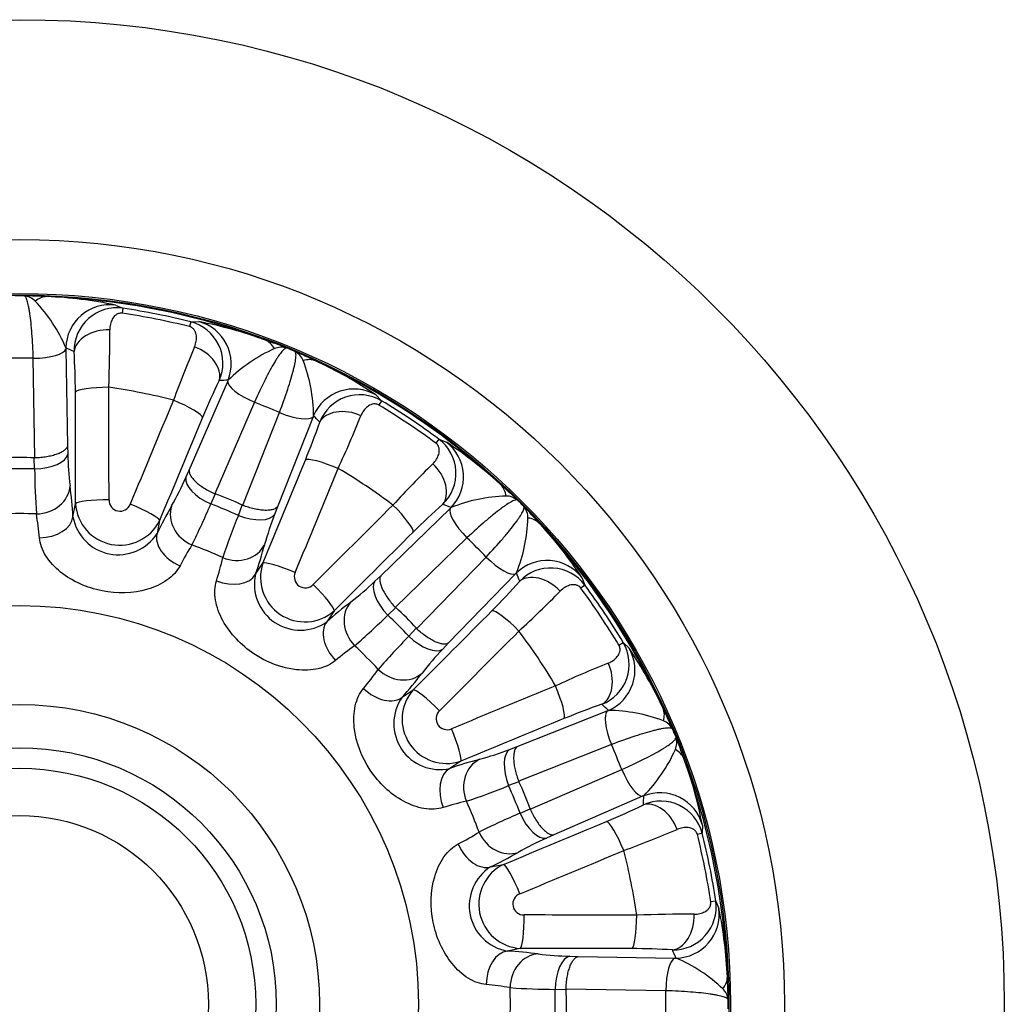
# Model space of a CAD drawing. Header units: millimetres. Extents: x 0 to 1174, y 0 to 830.
# Tile 13 of 15: x 779 to 869, y 518 to 608. Entities that reach past the tile are written whole.
import ezdxf

# ---------------------------------------------------------------- set-up
doc = ezdxf.new("R2010")
doc.units = ezdxf.units.MM
doc.header["$LTSCALE"] = 3.952569
doc.layers.add('CAP180G', color=7, linetype='Continuous')
doc.layers.add('Default', color=7, linetype='Continuous')

# ---------------------------------------------------------------- blocks, each defined once
blk = doc.blocks.new('SE2')
at = {"layer": 'CAP180G', "color": 7, "linetype": 'Continuous'}
for p, q in [((787.493, 582.071), (788.167, 581.782)), ((788.167, 581.782), (788.1, 581.325)), ((794.378, 580.547), (794.265, 580.099)), ((794.378, 580.547), (795.111, 580.556)), ((782.966, 578.151), (782.968, 578.041)), ((782.968, 578.041), (783.105, 569.197)), ((780.12, 568.099), (779.979, 577.21)), ((794.239, 566.982), (797.75, 575.101)), ((797.75, 575.101), (797.794, 575.202)), ((811.286, 573.856), (811.798, 573.331)), ((811.798, 573.331), (811.561, 572.935)), ((800.193, 573.19), (796.576, 564.825)), ((799.127, 563.769), (802.483, 572.241)), ((805.562, 571.865), (802.305, 563.641)), ((805.603, 571.967), (805.562, 571.865)), ((817.063, 569.813), (816.787, 569.442)), ((817.063, 569.813), (817.744, 569.541)), ((783.105, 569.197), (783.131, 568.446)), ((780.104, 567.097), (780.071, 568.1)), ((780.071, 568.1), (780.12, 568.099)), ((793.927, 566.298), (794.239, 566.982)), ((796.622, 564.807), (796.208, 563.894)), ((796.576, 564.825), (796.622, 564.807)), ((783.611, 562.723), (783.848, 563.913)), ((798.728, 562.85), (799.082, 563.789)), ((799.082, 563.789), (799.127, 563.769)), ((802.305, 563.641), (802.041, 562.937)), ((811.743, 557.335), (818.094, 563.491)), ((818.094, 563.491), (818.173, 563.568)), ((791.53, 562.385), (791.293, 561.195)), ((819.62, 560.791), (813.077, 554.448)), ((815.03, 552.495), (821.373, 559.038)), ((800.295, 557.466), (800.969, 558.475)), ((811.194, 556.821), (811.743, 557.335)), ((824.073, 557.512), (817.917, 551.161)), ((824.15, 557.591), (824.073, 557.512)), ((830.123, 557.162), (830.395, 556.48)), ((830.395, 556.48), (830.025, 556.205)), ((813.113, 554.413), (812.381, 553.728)), ((813.077, 554.448), (813.113, 554.413)), ((807.482, 554.123), (806.808, 553.115)), ((814.31, 551.799), (814.995, 552.531)), ((814.995, 552.531), (815.03, 552.495)), ((817.917, 551.161), (817.404, 550.612)), ((833.517, 550.978), (833.913, 551.216)), ((833.913, 551.216), (834.438, 550.703)), ((813.697, 546.225), (814.706, 546.899)), ((824.224, 541.722), (832.447, 544.98)), ((832.447, 544.98), (832.55, 545.021)), ((832.823, 541.901), (824.351, 538.545)), ((823.519, 541.459), (824.224, 541.722)), ((819.057, 540.387), (818.049, 539.713)), ((825.408, 535.993), (833.772, 539.611)), ((824.371, 538.499), (823.432, 538.146)), ((824.351, 538.545), (824.371, 538.499)), ((835.683, 537.168), (827.565, 533.657)), ((835.784, 537.212), (835.683, 537.168)), ((824.476, 535.626), (825.39, 536.04)), ((825.39, 536.04), (825.408, 535.993)), ((841.129, 533.795), (840.681, 533.683)), ((841.138, 534.529), (841.129, 533.795)), ((827.565, 533.657), (826.88, 533.345)), ((821.777, 530.711), (822.967, 530.948)), ((842.364, 527.585), (841.908, 527.518)), ((842.364, 527.585), (842.653, 526.911)), ((824.495, 523.266), (823.305, 523.029)), ((829.028, 522.549), (829.779, 522.523)), ((829.779, 522.523), (838.623, 522.385)), ((838.623, 522.385), (838.734, 522.384)), ((828.682, 519.489), (827.68, 519.521)), ((828.681, 519.538), (828.682, 519.489)), ((837.793, 519.397), (828.681, 519.538))]:
    blk.add_line(p, q, dxfattribs=at)
for radius in [90, 69.9, 64.966, 64.827, 36.446, 27.403, 23.448, 21.573, 17.245]:
    blk.add_circle((778.74, 518.157), radius, dxfattribs=at)
for centre, radius, start, end in [((778.74, 518.56), 64.363, 89.63504, 90.36496), ((778.936, 581.166), 1.769, 46.00081, 83.05061), ((777.884, 523.375), 59.56, 86.79724, 88.7828), ((769.375, 572.329), 14.785, 23.19153, 43.1369), ((778.74, 518.157), 64.732, 69.68889, 87.81111), ((779.886, 546.069), 36.797, 78.06916, 87.93493), ((787.622, 577.909), 3.911, 81.98939, 181.36813), ((778.74, 518.157), 64.319, 75.92871, 81.57129), ((778.74, 518.157), 63.858, 75.92871, 81.57129), ((793.393, 576.757), 3.916, 336.21016, 75.43232), ((787.623, 541.718), 39.553, 69.90955, 79.08635), ((683.02, 578.894), 103.955, 357.6077, 0.50165), ((781.526, 522.65), 59.56, 68.7172, 70.70276), ((723.662, 574.093), 60.166, 0.02249, 3.54731), ((886.733, 539.096), 99.996, 156.94105, 159.94959), ((808.122, 564.622), 14.785, 114.36289, 134.30867), ((802.671, 576.445), 1.769, 74.44939, 111.49919), ((778.894, 518.529), 64.363, 67.13504, 67.86496), ((803.033, 576.295), 1.769, 23.50081, 60.55061), ((779.946, 523.305), 59.56, 64.29724, 66.2828), ((778.74, 520.842), 56.382, 88.74049, 91.25951), ((790.819, 571.789), 14.785, 0.69153, 20.6369), ((778.74, 518.157), 64.732, 47.18889, 65.31111), ((790.48, 543.506), 36.797, 55.56916, 65.43493), ((848.822, 549.754), 57.744, 153.87874, 157.55146), ((778.74, 518.157), 56.983, 75.71745, 81.78255), ((809.812, 569.961), 3.911, 59.48939, 158.86813), ((778.74, 518.157), 64.319, 53.42871, 59.07129), ((779.767, 520.637), 56.382, 66.24049, 68.75951), ((778.74, 518.157), 63.858, 53.42871, 59.07129), ((713.549, 610.902), 103.955, 335.1077, 338.00165), ((749.26, 590.913), 60.166, 337.52249, 341.04731), ((814.702, 566.689), 3.916, 313.71016, 52.93232), ((795.963, 536.525), 39.553, 47.40955, 56.58635), ((813.675, 569.227), 30.555, 181.46562, 186.88889), ((778.74, 518.157), 48.959, 88.40345, 91.59655), ((848.794, 567.712), 68.693, 180.51277, 183.9479), ((778.74, 518.157), 56.983, 53.21745, 59.28255), ((886.525, 496.174), 99.996, 134.44105, 137.44959), ((768.16, 577.627), 28.148, 330.37906, 336.26643), ((745.324, 560.517), 38.351, 3.29789, 7.55972), ((783.034, 521.242), 59.56, 46.2172, 48.20276), ((823.666, 549.841), 14.785, 91.86289, 111.80867), ((823.155, 562.85), 1.769, 51.94939, 88.99919), ((787.893, 564.174), 4.053, 183.69345, 333.80655), ((787.905, 564.236), 1.001, 178.31229, 339.18771), ((825.822, 544.505), 38.351, 149.94028, 154.20211), ((737.981, 588.446), 63.191, 333.4025, 337.13683), ((778.74, 518.157), 48.959, 65.90345, 69.09655), ((855.579, 520.53), 57.744, 131.37874, 135.05146), ((779.024, 518.442), 64.363, 44.63504, 45.36496), ((823.432, 562.572), 1.769, 1.00081, 38.05061), ((781.824, 522.451), 59.56, 41.79724, 43.7828), ((778.74, 518.157), 44.851, 88.05236, 91.94764), ((755.356, 558.729), 25.269, 4.69264, 9.69162), ((787.749, 563.452), 4.202, 189.99504, 327.50496), ((862.425, 537.131), 68.693, 158.01277, 161.4479), ((830.559, 551.97), 30.555, 158.96562, 164.38889), ((810.423, 563.084), 14.785, 338.19153, 358.1369), ((799.287, 537.083), 36.797, 33.06916, 42.93493), ((778.74, 518.157), 64.732, 24.68889, 42.81111), ((780.638, 520.055), 56.382, 43.74049, 46.25951), ((815.857, 546.699), 25.254, 147.80694, 152.8088), ((778.74, 518.157), 44.851, 65.55236, 69.44764), ((764.078, 570.08), 38.351, 340.79789, 345.05972), ((772.662, 564.589), 25.269, 342.19264, 347.19162), ((804.806, 557.168), 4.053, 161.19345, 311.30655), ((827.272, 554.127), 3.911, 36.98939, 136.36813), ((804.397, 556.557), 4.202, 167.49504, 305.00496), ((804.841, 557.221), 1.001, 155.81229, 316.68771), ((791.723, 577.149), 28.148, 307.87906, 313.76643), ((779.346, 596.656), 60.166, 315.02249, 318.54731), ((778.74, 518.157), 63.858, 30.92871, 36.57129), ((778.74, 518.157), 64.319, 30.92871, 36.57129), ((754.003, 628.789), 103.955, 312.6077, 315.50165), ((832.321, 524.481), 38.351, 127.44028, 131.70211), ((767.982, 598.693), 63.191, 310.9025, 314.63683), ((778.74, 518.157), 48.959, 43.40345, 46.59655), ((863.316, 503.662), 68.693, 135.51277, 138.9479), ((778.74, 518.157), 56.983, 30.71745, 36.78255), ((823.954, 530.323), 25.254, 125.30694, 130.3088), ((778.74, 518.157), 44.851, 43.05236, 46.94764), ((830.537, 549.232), 3.916, 291.21016, 30.43232), ((839.555, 529.566), 30.555, 136.46562, 141.88889), ((801.681, 528.536), 39.553, 24.90955, 34.08635), ((869.908, 456.6), 99.996, 111.94105, 114.94959), ((790.893, 563.38), 25.269, 319.69264, 324.69162), ((785.064, 571.739), 38.351, 318.29789, 322.55972), ((817.75, 544.224), 4.053, 138.69345, 288.80655), ((817.139, 543.815), 4.202, 144.99504, 282.50496), ((850.638, 490.944), 57.744, 108.87874, 112.55146), ((817.803, 544.259), 1.001, 133.31229, 294.18771), ((832.371, 530.237), 14.785, 69.36289, 89.30867), ((783.887, 519.364), 59.56, 23.7172, 25.70276), ((836.877, 542.451), 1.769, 29.44939, 66.49919), ((779.111, 518.311), 64.363, 22.13504, 22.86496), ((781.22, 519.185), 56.382, 21.24049, 23.75951), ((837.027, 542.089), 1.769, 338.50081, 15.55061), ((783.233, 520.944), 59.56, 19.29724, 21.2828), ((813.31, 567.69), 28.148, 285.37906, 291.26643), ((825.204, 547.54), 14.785, 315.69153, 335.6369), ((830.662, 503.495), 38.351, 104.94028, 109.20211), ((778.74, 518.157), 64.732, 2.18889, 20.31111), ((804.965, 527.78), 36.797, 10.56916, 20.43493), ((799.621, 596.679), 63.191, 288.4025, 292.13683), ((778.74, 518.157), 48.959, 20.90345, 24.09655), ((825.167, 512.094), 25.254, 102.80694, 107.8088), ((778.74, 518.157), 44.851, 20.55236, 24.44764), ((837.342, 532.817), 3.911, 14.48939, 113.86813), ((851.331, 472.399), 68.693, 113.01277, 116.4479), ((809.34, 590.448), 60.166, 292.52249, 296.04731), ((807.274, 555.287), 25.269, 297.19264, 302.19162), ((798.223, 629.834), 103.955, 290.1077, 293.00165), ((778.74, 518.157), 64.319, 8.42871, 14.07129), ((839.291, 505.425), 30.555, 113.96562, 119.38889), ((778.74, 518.157), 63.858, 8.42871, 14.07129), ((805.087, 565.24), 38.351, 295.79789, 300.05972), ((778.74, 518.157), 56.983, 8.21745, 14.28255), ((824.035, 527.167), 4.202, 122.49504, 260.00496), ((824.756, 527.311), 4.053, 116.19345, 266.30655), ((824.818, 527.323), 1.001, 110.81229, 271.68771), ((838.486, 527.045), 3.916, 268.71016, 7.93232), ((803.906, 518.967), 39.553, 2.40955, 11.58635), ((839.411, 426.397), 99.996, 89.44105, 92.44959), ((821.099, 484.742), 38.351, 82.44028, 86.70211), ((834.751, 465.502), 57.744, 86.37874, 90.05146), ((829.634, 550.69), 28.148, 262.87906, 268.76643), ((832.911, 508.793), 14.785, 46.86289, 66.80867), ((783.957, 517.302), 59.56, 1.2172, 3.20276), ((819.313, 494.788), 25.254, 80.30694, 85.3088), ((778.74, 518.157), 44.851, 358.05236, 1.94764), ((828.08, 582.711), 63.191, 265.9025, 269.63683), ((778.74, 518.157), 48.959, 358.40345, 1.59655), ((781.424, 518.157), 56.382, 358.74049, 1.25951), ((841.748, 518.353), 1.769, 6.94939, 43.99919), ((779.142, 518.157), 64.363, 359.63504, 0.36496)]:
    blk.add_arc(centre, radius, start, end, dxfattribs=at)
for centre, major_axis, ratio, start_param, end_param in [((781.059, 578.846), (0.229, 3.993), 0.58687, 0.032336, 0.487077), ((786.951, 578.11), (1.619, 3.658), 0.995561, 0.281832, 1.975413), ((794.096, 576.688), (0.096, -3.999), 0.995561, 1.166179, 2.859761), ((786.701, 577.784), (2.993, 0.205), 0.671953, 1.43467, 3.024497), ((799.821, 575.114), (1.317, 3.777), 0.58687, 5.796108, 6.25085), ((779.979, 578.072), (3, 0.047), 0.287316, 4.707927, 6.192731), ((753.928, 518.419), (69.073, -0.727), 0.953462, 1.135041, 1.146988), ((794.202, 576.292), (2.687, -1.335), 0.671953, 0.117096, 1.706923), ((804.107, 573.339), (1.739, 3.602), 0.58687, 0.032336, 0.487077), ((801.762, 508.904), (-64.093, 25.761), 0.953462, -1.146986, -1.135039), ((800.523, 573.986), (-2.753, 1.191), 0.287316, 0.090454, 1.575258), ((786.816, 574.085), (3, 0.01), 0.156628, 1.547662, 3.053877), ((755.595, 518.401), (3.782, 359.23), 0.086522, -1.441862, -1.412924), ((809.268, 570.404), (2.896, 2.76), 0.995561, 0.281832, 1.975413), ((752.799, 518.431), (3.75, 356.236), 0.086522, -1.441862, -1.412924), ((800.216, 509.525), (133.977, 333.332), 0.086522, 1.412924, 1.441862), ((792.68, 572.919), (2.768, -1.157), 0.156628, 0.087716, 1.593931), ((808.913, 570.199), (-2.844, 0.956), 0.671953, 4.576262, 6.166089), ((802.81, 508.483), (132.861, 330.554), 0.086522, 1.412924, 1.441862), ((802.813, 573.037), (2.789, -1.105), 0.287316, 4.707927, 6.192731), ((755.917, 527.894), (63.537, -27.105), 0.953462, 1.135041, 1.146988), ((815.326, 566.356), (-1.441, -3.731), 0.995561, 1.166179, 2.859761), ((778.74, 536.486), (0, -31.656), 0.815327, 3.08999, 3.193195), ((780.142, 568.477), (2.998, 0.103), 0.459345, 4.683759, 6.185624), ((754.878, 528.337), (139.79, 327.684), 0.086522, -1.441862, -1.412924), ((807.604, 566.737), (2.775, -1.139), 0.156628, 1.547662, 3.053877), ((757.45, 527.24), (140.965, 330.438), 0.086522, -1.441862, -1.412924), ((815.273, 565.95), (1.971, -2.261), 0.671953, 0.117096, 1.706923), ((796.7, 565.183), (-2.731, 1.243), 0.459345, 0.097562, 1.599426), ((780.353, 565.594), (2.97, 0.423), 0.867538, 4.559719, 6.108336), ((820.013, 562.711), (2.662, 2.985), 0.58687, 5.796108, 6.25085), ((785.754, 535.091), (-12.114, -29.246), 0.815327, 3.08999, 3.193195), ((786.836, 563.881), (3, 0.002), 0.128096, 1.548026, 3.05424), ((788.757, 563.499), (-2.771, 1.15), 0.128096, 3.228945, 4.735159), ((795.402, 562.6), (-2.582, 1.528), 0.867538, 0.174849, 1.723467), ((795.278, 501.964), (251.34, 256.688), 0.086522, 1.412924, 1.441862), ((812.575, 563.415), (-2.114, 2.128), 0.156628, 3.229309, 4.735523), ((796.469, 500.798), (-49.356, 48.328), 0.953462, -1.146988, -1.135041), ((820.23, 561.4), (-2.088, 2.154), 0.287316, 0.090454, 1.575258), ((780.623, 562.754), (2.994, 0.192), 0.651256, 4.643029, 6.16892), ((799.292, 564.11), (2.809, -1.052), 0.459345, 4.683759, 6.185624), ((823.293, 559.431), (2.985, 2.662), 0.58687, 0.032336, 0.487077), ((794.067, 560.08), (-2.692, 1.323), 0.651256, 0.114265, 1.640157), ((797.276, 500.008), (249.245, 254.549), 0.086522, 1.412924, 1.441862), ((798.383, 561.365), (2.906, -0.746), 0.867538, 4.559719, 6.108336), ((821.982, 559.647), (2.154, -2.088), 0.287316, 4.707927, 6.192731), ((803.718, 557.302), (2.772, -1.146), 0.128096, 1.548026, 3.05424), ((826.938, 554.744), (3.731, 1.441), 0.995561, 0.281832, 1.975413), ((797.546, 558.639), (2.839, -0.968), 0.651256, 4.643029, 6.16892), ((761.38, 535.886), (48.328, -49.356), 0.953462, 1.135039, 1.146986), ((826.532, 554.69), (-2.261, 1.971), 0.671953, 4.576262, 6.166089), ((805.346, 556.214), (-2.12, 2.123), 0.128096, 3.228945, 4.735159), ((813.329, 554.73), (-2.047, 2.193), 0.459345, 0.097562, 1.599426), ((811.141, 552.841), (-1.801, 2.399), 0.867538, 0.174849, 1.723467), ((791.7, 531.118), (-22.384, -22.384), 0.815327, 3.08999, 3.193195), ((760.59, 536.693), (254.549, 249.245), 0.086522, -1.441862, -1.412924), ((823.998, 551.993), (-2.128, 2.114), 0.156628, 4.689255, 6.195469), ((808.943, 551.024), (-1.981, 2.253), 0.651256, 0.114265, 1.640157), ((815.313, 552.747), (2.193, -2.047), 0.459345, 4.683759, 6.185624), ((762.546, 534.696), (256.688, 251.34), 0.086522, -1.441862, -1.412924), ((830.986, 548.686), (-2.76, -2.896), 0.995561, 1.166179, 2.859761), ((830.781, 548.331), (-0.956, 2.844), 0.671953, 3.258689, 4.848516), ((813.423, 550.559), (2.399, -1.801), 0.867538, 4.559719, 6.108336), ((787.822, 496.868), (330.438, 140.965), 0.086522, 1.412924, 1.441862), ((827.319, 547.022), (-1.139, 2.775), 0.156628, 3.229309, 4.735523), ((811.606, 548.361), (2.253, -1.981), 0.651256, 4.643029, 6.16892), ((816.797, 544.764), (-2.123, 2.12), 0.128096, 4.689619, 6.195833), ((788.476, 495.335), (-27.105, 63.537), 0.953462, -1.146984, -1.135037), ((833.62, 542.231), (-1.105, 2.789), 0.287316, 0.090454, 1.575258), ((833.921, 543.525), (3.602, 1.739), 0.58687, 5.796108, 6.25085), ((788.919, 494.296), (327.684, 139.79), 0.086522, 1.412924, 1.441862), ((817.884, 543.136), (-1.146, 2.772), 0.128096, 3.228945, 4.735159), ((824.692, 538.71), (-1.052, 2.809), 0.459345, 0.097562, 1.599426), ((835.697, 539.239), (3.777, 1.317), 0.58687, 0.032336, 0.487077), ((821.948, 537.801), (-0.746, 2.906), 0.867538, 0.174849, 1.723467), ((819.221, 536.964), (-0.968, 2.839), 0.651256, 0.114265, 1.640157), ((834.568, 539.941), (-1.191, 2.753), 0.287316, 1.566335, 3.051138), ((795.673, 525.171), (-29.246, -12.114), 0.815327, 3.08999, 3.193195), ((837.27, 533.514), (3.999, -0.096), 0.995561, 0.281832, 1.975413), ((769.486, 541.18), (25.761, -64.093), 0.953462, 1.135041, 1.146988), ((836.874, 533.62), (-1.335, 2.687), 0.671953, 4.576262, 6.166089), ((825.766, 536.118), (-1.243, 2.731), 0.459345, 1.542166, 3.044031), ((769.065, 542.228), (330.554, 132.861), 0.086522, -1.441862, -1.412924), ((833.501, 532.098), (1.157, -2.768), 0.156628, 1.547662, 3.053877), ((823.182, 534.82), (-1.528, 2.582), 0.867538, 1.418126, 2.966743), ((820.662, 533.484), (-1.323, 2.692), 0.651256, 1.501436, 3.027327), ((770.108, 539.634), (333.332, 133.977), 0.086522, -1.441862, -1.412924), ((824.081, 528.175), (1.15, -2.771), 0.128096, 1.548026, 3.05424), ((838.692, 526.368), (-3.658, -1.619), 0.995561, 1.166179, 2.859761), ((824.464, 526.254), (0.002, 3), 0.128096, 3.228945, 4.735159), ((778.983, 495.013), (359.23, 3.782), 0.086522, 1.412924, 1.441862), ((834.667, 526.234), (0.01, 3), 0.156628, 3.229309, 4.735523), ((838.366, 526.119), (-0.205, -2.993), 0.671953, 0.117096, 1.706923), ((823.337, 520.04), (-0.192, -2.994), 0.651256, 3.255858, 4.781749), ((779.013, 492.217), (356.236, 3.75), 0.086522, 1.412924, 1.441862), ((779.001, 493.346), (-0.727, 69.073), 0.953462, -1.146984, -1.135037), ((826.176, 519.771), (-0.423, -2.97), 0.867538, 3.316442, 4.865059), ((829.059, 519.56), (-0.103, -2.998), 0.459345, 3.239154, 4.741019), ((838.655, 519.397), (-0.047, -3), 0.287316, 3.232047, 4.71685), ((839.429, 520.477), (3.993, 0.229), 0.58687, 5.796108, 6.25085), ((797.068, 518.157), (-31.656, 0), 0.815327, 3.08999, 3.193195)]:
    blk.add_ellipse(centre, major_axis=major_axis, ratio=ratio, start_param=start_param, end_param=end_param, dxfattribs=at)
for points, knots in [([(779.979, 577.21), (779.954, 578.023), (779.916, 578.776), (779.837, 579.816), (779.808, 580.144), (779.745, 580.747), (779.711, 581.026), (779.655, 581.408), (779.636, 581.53), (779.597, 581.758), (779.577, 581.864), (779.516, 582.161), (779.473, 582.33), (779.385, 582.608), (779.338, 582.717), (779.245, 582.868), (779.198, 582.912), (779.15, 582.922)], [0, 0, 0, 0, 0.25, 0.25, 0.375, 0.375, 0.5, 0.5, 0.5625, 0.5625, 0.625, 0.625, 0.75, 0.75, 0.875, 0.875, 1, 1, 1, 1]), ([(788.1, 581.325), (788.037, 581.335), (787.976, 581.335), (787.859, 581.323), (787.807, 581.31), (787.662, 581.26), (787.584, 581.214), (787.378, 581.055), (787.281, 580.926), (787.123, 580.643), (787.066, 580.491), (786.989, 580.163), (786.968, 579.988), (786.971, 579.805)], [0, 0, 0, 0, 0.0625, 0.0625, 0.125, 0.125, 0.25, 0.25, 0.5, 0.5, 0.75, 0.75, 1, 1, 1, 1]), ([(794.726, 578.262), (794.799, 578.43), (794.847, 578.598), (794.9, 578.931), (794.906, 579.096), (794.879, 579.335), (794.863, 579.414), (794.817, 579.57), (794.785, 579.648), (794.7, 579.798), (794.645, 579.872), (794.53, 579.973), (794.486, 580.005), (794.384, 580.06), (794.326, 580.084), (794.265, 580.099)], [0, 0, 0, 0, 0.25, 0.25, 0.5, 0.5, 0.625, 0.625, 0.75, 0.75, 0.875, 0.875, 0.9375, 0.9375, 1, 1, 1, 1]), ([(803.145, 578.149), (803.097, 578.158), (803.036, 578.136), (802.892, 578.032), (802.808, 577.949), (802.62, 577.726), (802.516, 577.586), (802.346, 577.335), (802.286, 577.245), (802.163, 577.049), (802.099, 576.944), (801.901, 576.612), (801.763, 576.368), (801.474, 575.834), (801.321, 575.543), (800.851, 574.611), (800.527, 573.931), (800.193, 573.19)], [0, 0, 0, 0, 0.125, 0.125, 0.25, 0.25, 0.375, 0.375, 0.4375, 0.4375, 0.5, 0.5, 0.625, 0.625, 0.75, 0.75, 1, 1, 1, 1]), ([(802.483, 572.241), (802.771, 573.001), (803.024, 573.711), (803.35, 574.703), (803.448, 575.016), (803.62, 575.598), (803.695, 575.869), (803.79, 576.243), (803.819, 576.363), (803.87, 576.588), (803.893, 576.694), (803.95, 576.992), (803.975, 577.164), (804, 577.455), (803.999, 577.574), (803.971, 577.749), (803.943, 577.807), (803.903, 577.835)], [0, 0, 0, 0, 0.25, 0.25, 0.375, 0.375, 0.5, 0.5, 0.5625, 0.5625, 0.625, 0.625, 0.75, 0.75, 0.875, 0.875, 1, 1, 1, 1]), ([(811.561, 572.935), (811.507, 572.967), (811.45, 572.992), (811.337, 573.025), (811.284, 573.033), (811.131, 573.043), (811.041, 573.029), (810.79, 572.961), (810.652, 572.88), (810.398, 572.679), (810.286, 572.559), (810.089, 572.286), (810.003, 572.132), (809.936, 571.962)], [0, 0, 0, 0, 0.0625, 0.0625, 0.125, 0.125, 0.25, 0.25, 0.5, 0.5, 0.75, 0.75, 1, 1, 1, 1]), ([(783.105, 569.197), (783.089, 569.128), (783.056, 569.056), (782.956, 568.92), (782.891, 568.853), (782.728, 568.725), (782.63, 568.662), (782.409, 568.546), (782.285, 568.491), (782.012, 568.391), (781.863, 568.345), (781.549, 568.264), (781.384, 568.229), (781.036, 568.17), (780.856, 568.147), (780.493, 568.113), (780.308, 568.103), (780.12, 568.099)], [0, 0, 0, 0, 0.125, 0.125, 0.25, 0.25, 0.375, 0.375, 0.5, 0.5, 0.625, 0.625, 0.75, 0.75, 0.875, 0.875, 1, 1, 1, 1]), ([(816.51, 567.569), (816.642, 567.697), (816.75, 567.833), (816.927, 568.12), (816.996, 568.271), (817.062, 568.502), (817.078, 568.581), (817.094, 568.743), (817.095, 568.827), (817.073, 568.998), (817.051, 569.087), (816.984, 569.225), (816.955, 569.272), (816.883, 569.361), (816.838, 569.405), (816.787, 569.442)], [0, 0, 0, 0, 0.25, 0.25, 0.5, 0.5, 0.625, 0.625, 0.75, 0.75, 0.875, 0.875, 0.9375, 0.9375, 1, 1, 1, 1]), ([(794.239, 566.982), (794.227, 566.912), (794.23, 566.834), (794.27, 566.669), (794.305, 566.583), (794.406, 566.402), (794.473, 566.307), (794.633, 566.114), (794.726, 566.017), (794.939, 565.82), (795.06, 565.719), (795.319, 565.525), (795.458, 565.429), (795.757, 565.242), (795.914, 565.152), (796.237, 564.982), (796.404, 564.901), (796.576, 564.825)], [0, 0, 0, 0, 0.125, 0.125, 0.25, 0.25, 0.375, 0.375, 0.5, 0.5, 0.625, 0.625, 0.75, 0.75, 0.875, 0.875, 1, 1, 1, 1]), ([(802.305, 563.641), (802.264, 563.583), (802.205, 563.53), (802.061, 563.442), (801.975, 563.406), (801.776, 563.349), (801.661, 563.329), (801.412, 563.306), (801.277, 563.303), (800.987, 563.315), (800.831, 563.329), (800.51, 563.375), (800.344, 563.406), (800.001, 563.484), (799.825, 563.532), (799.477, 563.64), (799.302, 563.701), (799.127, 563.769)], [0, 0, 0, 0, 0.125, 0.125, 0.25, 0.25, 0.375, 0.375, 0.5, 0.5, 0.625, 0.625, 0.75, 0.75, 0.875, 0.875, 1, 1, 1, 1]), ([(824.245, 564.243), (824.204, 564.269), (824.14, 564.272), (823.967, 564.231), (823.857, 564.187), (823.598, 564.053), (823.449, 563.964), (823.195, 563.797), (823.106, 563.736), (822.917, 563.602), (822.817, 563.53), (822.508, 563.299), (822.286, 563.126), (821.815, 562.744), (821.563, 562.533), (820.772, 561.852), (820.212, 561.348), (819.62, 560.791)], [0, 0, 0, 0, 0.125, 0.125, 0.25, 0.25, 0.375, 0.375, 0.4375, 0.4375, 0.5, 0.5, 0.625, 0.625, 0.75, 0.75, 1, 1, 1, 1]), ([(821.373, 559.038), (821.93, 559.63), (822.435, 560.189), (823.115, 560.981), (823.326, 561.233), (823.708, 561.704), (823.881, 561.925), (824.112, 562.235), (824.185, 562.335), (824.318, 562.523), (824.379, 562.613), (824.546, 562.866), (824.635, 563.016), (824.769, 563.275), (824.814, 563.385), (824.855, 563.557), (824.852, 563.622), (824.825, 563.663)], [0, 0, 0, 0, 0.25, 0.25, 0.375, 0.375, 0.5, 0.5, 0.5625, 0.5625, 0.625, 0.625, 0.75, 0.75, 0.875, 0.875, 1, 1, 1, 1]), ([(793.394, 558.239), (793.143, 557.761), (792.736, 557.314), (791.696, 556.575), (791.073, 556.288), (789.099, 555.707), (787.641, 555.678), (784.887, 556.224), (783.552, 556.805), (781.945, 558.097), (781.479, 558.599), (780.798, 559.68), (780.588, 560.258), (780.54, 560.796)], [0, 0, 0, 0, 0.125, 0.125, 0.25, 0.25, 0.5, 0.5, 0.75, 0.75, 0.875, 0.875, 1, 1, 1, 1]), ([(811.743, 557.335), (811.705, 557.275), (811.679, 557.2), (811.652, 557.033), (811.652, 556.94), (811.676, 556.734), (811.701, 556.621), (811.775, 556.382), (811.824, 556.256), (811.946, 555.992), (812.019, 555.853), (812.184, 555.575), (812.276, 555.433), (812.48, 555.146), (812.591, 555.002), (812.824, 554.721), (812.947, 554.583), (813.077, 554.448)], [0, 0, 0, 0, 0.125, 0.125, 0.25, 0.25, 0.375, 0.375, 0.5, 0.5, 0.625, 0.625, 0.75, 0.75, 0.875, 0.875, 1, 1, 1, 1]), ([(807.617, 549.58), (807.202, 549.234), (806.655, 548.978), (805.412, 548.693), (804.726, 548.666), (802.68, 548.884), (801.322, 549.416), (798.986, 550.974), (797.976, 552.021), (796.985, 553.831), (796.747, 554.472), (796.531, 555.732), (796.559, 556.346), (796.72, 556.861)], [0, 0, 0, 0, 0.125, 0.125, 0.25, 0.25, 0.5, 0.5, 0.75, 0.75, 0.875, 0.875, 1, 1, 1, 1]), ([(830.025, 556.205), (829.987, 556.256), (829.944, 556.3), (829.853, 556.374), (829.807, 556.402), (829.669, 556.469), (829.581, 556.491), (829.323, 556.524), (829.164, 556.502), (828.852, 556.413), (828.704, 556.346), (828.417, 556.169), (828.279, 556.059), (828.151, 555.928)], [0, 0, 0, 0, 0.0625, 0.0625, 0.125, 0.125, 0.25, 0.25, 0.5, 0.5, 0.75, 0.75, 1, 1, 1, 1]), ([(817.917, 551.161), (817.857, 551.123), (817.783, 551.096), (817.616, 551.07), (817.522, 551.069), (817.317, 551.093), (817.203, 551.119), (816.964, 551.193), (816.838, 551.242), (816.574, 551.364), (816.436, 551.437), (816.157, 551.602), (816.015, 551.694), (815.728, 551.898), (815.584, 552.009), (815.303, 552.242), (815.165, 552.365), (815.03, 552.495)], [0, 0, 0, 0, 0.125, 0.125, 0.25, 0.25, 0.375, 0.375, 0.5, 0.5, 0.625, 0.625, 0.75, 0.75, 0.875, 0.875, 1, 1, 1, 1]), ([(832.544, 549.353), (832.714, 549.421), (832.867, 549.506), (833.14, 549.703), (833.261, 549.816), (833.411, 550.005), (833.456, 550.071), (833.533, 550.215), (833.566, 550.291), (833.611, 550.458), (833.625, 550.549), (833.615, 550.702), (833.607, 550.756), (833.574, 550.867), (833.549, 550.925), (833.517, 550.978)], [0, 0, 0, 0, 0.25, 0.25, 0.5, 0.5, 0.625, 0.625, 0.75, 0.75, 0.875, 0.875, 0.9375, 0.9375, 1, 1, 1, 1]), ([(817.444, 536.138), (816.928, 535.976), (816.324, 535.949), (815.067, 536.161), (814.423, 536.399), (812.616, 537.384), (811.565, 538.395), (810.003, 540.728), (809.471, 542.082), (809.248, 544.133), (809.274, 544.817), (809.556, 546.063), (809.816, 546.62), (810.163, 547.035)], [0, 0, 0, 0, 0.125, 0.125, 0.25, 0.25, 0.5, 0.5, 0.75, 0.75, 0.875, 0.875, 1, 1, 1, 1]), ([(838.417, 543.32), (838.389, 543.361), (838.331, 543.388), (838.156, 543.417), (838.037, 543.417), (837.747, 543.393), (837.575, 543.368), (837.277, 543.31), (837.171, 543.288), (836.945, 543.237), (836.825, 543.208), (836.451, 543.113), (836.18, 543.038), (835.598, 542.866), (835.285, 542.767), (834.293, 542.441), (833.583, 542.189), (832.823, 541.901)], [0, 0, 0, 0, 0.125, 0.125, 0.25, 0.25, 0.375, 0.375, 0.4375, 0.4375, 0.5, 0.5, 0.625, 0.625, 0.75, 0.75, 1, 1, 1, 1]), ([(833.772, 539.611), (834.513, 539.945), (835.193, 540.269), (836.125, 540.739), (836.416, 540.891), (836.95, 541.181), (837.194, 541.319), (837.526, 541.516), (837.631, 541.581), (837.827, 541.704), (837.917, 541.763), (838.168, 541.934), (838.308, 542.038), (838.531, 542.226), (838.614, 542.31), (838.718, 542.454), (838.74, 542.514), (838.731, 542.563)], [0, 0, 0, 0, 0.25, 0.25, 0.375, 0.375, 0.5, 0.5, 0.5625, 0.5625, 0.625, 0.625, 0.75, 0.75, 0.875, 0.875, 1, 1, 1, 1]), ([(824.224, 541.722), (824.165, 541.681), (824.112, 541.623), (824.024, 541.479), (823.988, 541.393), (823.931, 541.194), (823.911, 541.079), (823.888, 540.83), (823.885, 540.695), (823.897, 540.405), (823.911, 540.248), (823.957, 539.928), (823.988, 539.762), (824.067, 539.419), (824.114, 539.243), (824.222, 538.894), (824.283, 538.72), (824.351, 538.545)], [0, 0, 0, 0, 0.125, 0.125, 0.25, 0.25, 0.375, 0.375, 0.5, 0.5, 0.625, 0.625, 0.75, 0.75, 0.875, 0.875, 1, 1, 1, 1]), ([(825.408, 535.993), (825.483, 535.822), (825.564, 535.655), (825.734, 535.332), (825.825, 535.175), (826.012, 534.876), (826.107, 534.737), (826.302, 534.478), (826.402, 534.357), (826.599, 534.144), (826.696, 534.05), (826.889, 533.89), (826.984, 533.824), (827.165, 533.723), (827.251, 533.687), (827.416, 533.648), (827.495, 533.644), (827.565, 533.657)], [0, 0, 0, 0, 0.125, 0.125, 0.25, 0.25, 0.375, 0.375, 0.5, 0.5, 0.625, 0.625, 0.75, 0.75, 0.875, 0.875, 1, 1, 1, 1]), ([(840.681, 533.683), (840.666, 533.744), (840.643, 533.801), (840.587, 533.904), (840.555, 533.948), (840.454, 534.063), (840.381, 534.117), (840.155, 534.246), (839.999, 534.287), (839.678, 534.324), (839.514, 534.318), (839.182, 534.265), (839.012, 534.216), (838.844, 534.144)], [0, 0, 0, 0, 0.0625, 0.0625, 0.125, 0.125, 0.25, 0.25, 0.5, 0.5, 0.75, 0.75, 1, 1, 1, 1]), ([(821.378, 519.958), (820.84, 520.006), (820.272, 520.212), (819.192, 520.889), (818.688, 521.355), (817.395, 522.956), (816.811, 524.292), (816.261, 527.046), (816.287, 528.501), (816.866, 530.48), (817.151, 531.103), (817.889, 532.146), (818.343, 532.561), (818.822, 532.811)], [0, 0, 0, 0, 0.125, 0.125, 0.25, 0.25, 0.5, 0.5, 0.75, 0.75, 0.875, 0.875, 1, 1, 1, 1]), ([(840.387, 526.389), (840.57, 526.386), (840.743, 526.406), (841.071, 526.484), (841.226, 526.542), (841.437, 526.659), (841.504, 526.703), (841.63, 526.806), (841.69, 526.864), (841.795, 527.001), (841.843, 527.08), (841.892, 527.225), (841.905, 527.278), (841.917, 527.393), (841.917, 527.456), (841.908, 527.518)], [0, 0, 0, 0, 0.25, 0.25, 0.5, 0.5, 0.625, 0.625, 0.75, 0.75, 0.875, 0.875, 0.9375, 0.9375, 1, 1, 1, 1]), ([(828.681, 519.538), (828.685, 519.726), (828.696, 519.91), (828.729, 520.274), (828.753, 520.454), (828.811, 520.802), (828.846, 520.967), (828.927, 521.28), (828.973, 521.43), (829.074, 521.703), (829.128, 521.827), (829.244, 522.048), (829.307, 522.146), (829.436, 522.309), (829.502, 522.374), (829.639, 522.474), (829.71, 522.507), (829.779, 522.523)], [0, 0, 0, 0, 0.125, 0.125, 0.25, 0.25, 0.375, 0.375, 0.5, 0.5, 0.625, 0.625, 0.75, 0.75, 0.875, 0.875, 1, 1, 1, 1]), ([(843.504, 518.567), (843.494, 518.616), (843.451, 518.663), (843.299, 518.756), (843.19, 518.802), (842.912, 518.891), (842.744, 518.933), (842.446, 518.995), (842.34, 519.015), (842.112, 519.054), (841.99, 519.073), (841.608, 519.128), (841.329, 519.163), (840.726, 519.226), (840.399, 519.255), (839.358, 519.333), (838.605, 519.372), (837.793, 519.397)], [0, 0, 0, 0, 0.125, 0.125, 0.25, 0.25, 0.375, 0.375, 0.4375, 0.4375, 0.5, 0.5, 0.625, 0.625, 0.75, 0.75, 1, 1, 1, 1])]:
    blk.add_open_spline(points, degree=3, knots=knots, dxfattribs=at)

msp = doc.modelspace()

# ---------------------------------------------------------------- block references
at = {"layer": 'Default'}
msp.add_blockref('SE2', (0, 0), dxfattribs=at)

doc.saveas('drawing.dxf')
